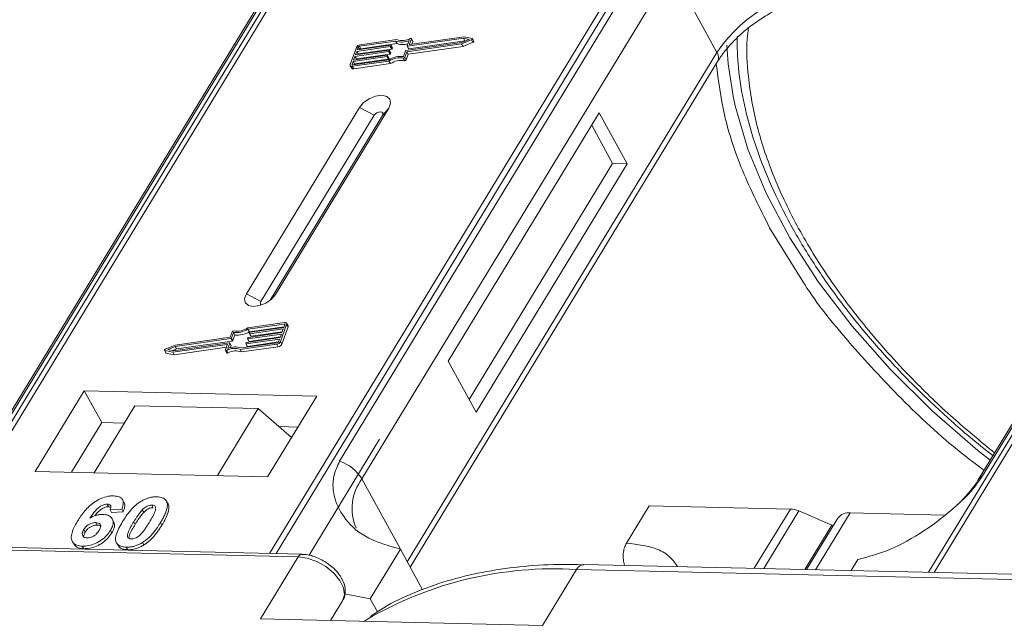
# Model space of a CAD drawing. Header units: millimetres. Extents: x 207 to 1682, y 260 to 1293.
# Tile 78 of 84: x 1429 to 1477, y 1057 to 1086. Entities that reach past the tile are written whole.
import ezdxf

# ---------------------------------------------------------------- set-up
doc = ezdxf.new("R2010")
doc.units = ezdxf.units.MM

msp = doc.modelspace()

# ---------------------------------------------------------------- linework, layer by layer
at = {"color": 7, "linetype": 'Continuous', "lineweight": 15}
for p, q in [((1446.289, 1096.093), (1424.609, 1060.463)), ((1424.878, 1060.457), (1446.575, 1096.114)), ((1462.791, 1095.742), (1441.095, 1060.085)), ((1441.428, 1060.077), (1463.108, 1095.707)), ((1495.493, 1094.964), (1473.704, 1059.154)), ((1473.973, 1059.148), (1495.779, 1094.985)), ((1442.264, 1090.027), (1426.951, 1064.861)), ((1427.165, 1065.048), (1442.478, 1090.213)), ((1459.882, 1089.814), (1444.569, 1064.648)), ((1445.677, 1063.771), (1460.99, 1088.937)), ((1463.232, 1084.839), (1460.99, 1088.937)), ((1476.369, 1063.919), (1491.682, 1089.084)), ((1491.468, 1088.898), (1476.155, 1063.732)), ((1450.69, 1085.55), (1447.931, 1085.158)), ((1450.734, 1085.623), (1448.048, 1085.242)), ((1448.192, 1085.405), (1448.123, 1085.531)), ((1450.975, 1085.489), (1450.69, 1085.55)), ((1450.759, 1085.423), (1450.69, 1085.55)), ((1451.122, 1085.541), (1450.734, 1085.623)), ((1451.207, 1085.404), (1451.138, 1085.531)), ((1445.403, 1085.102), (1445.097, 1084.251)), ((1447.079, 1085.138), (1445.418, 1084.902)), ((1445.444, 1084.973), (1447.104, 1085.209)), ((1445.495, 1085.115), (1445.444, 1084.973)), ((1445.563, 1084.99), (1445.495, 1085.115)), ((1447.341, 1085.411), (1445.553, 1085.157)), ((1445.553, 1085.157), (1445.622, 1085.031)), ((1447.395, 1085.486), (1445.579, 1085.228)), ((1445.622, 1085.031), (1447.41, 1085.285)), ((1447.148, 1085.012), (1447.079, 1085.138)), ((1447.121, 1085.194), (1447.108, 1085.159)), ((1447.177, 1085.033), (1447.108, 1085.159)), ((1447.189, 1085.077), (1447.12, 1085.203)), ((1447.19, 1085.068), (1447.121, 1085.194)), ((1447.177, 1085.033), (1447.19, 1085.068)), ((1447.41, 1085.285), (1447.341, 1085.411)), ((1447.854, 1084.945), (1450.614, 1085.337)), ((1447.898, 1084.884), (1450.607, 1085.268)), ((1447.914, 1085.172), (1448.013, 1085.446)), ((1447.915, 1085.163), (1447.984, 1085.037)), ((1448, 1085.032), (1447.931, 1085.158)), ((1447.967, 1084.758), (1450.676, 1085.142)), ((1448, 1085.032), (1450.759, 1085.423)), ((1448.031, 1085.256), (1448.124, 1085.513)), ((1448.039, 1085.242), (1448.031, 1085.256)), ((1448.124, 1085.513), (1448.193, 1085.387)), ((1448.145, 1085.256), (1448.193, 1085.387)), ((1450.607, 1085.268), (1451.099, 1085.476)), ((1450.676, 1085.142), (1450.607, 1085.268)), ((1450.614, 1085.337), (1450.975, 1085.489)), ((1450.676, 1085.142), (1451.168, 1085.35)), ((1450.759, 1085.423), (1450.799, 1085.415)), ((1451.099, 1085.476), (1451.168, 1085.35)), ((1446.9, 1084.641), (1445.24, 1084.405)), ((1445.265, 1084.476), (1446.926, 1084.712)), ((1445.329, 1084.654), (1445.265, 1084.476)), ((1446.989, 1084.889), (1445.329, 1084.654)), ((1445.398, 1084.528), (1445.329, 1084.654)), ((1445.355, 1084.725), (1447.015, 1084.96)), ((1445.418, 1084.902), (1445.355, 1084.725)), ((1445.398, 1084.528), (1447.058, 1084.763)), ((1445.487, 1084.776), (1445.418, 1084.902)), ((1445.475, 1084.742), (1445.487, 1084.776)), ((1445.487, 1084.776), (1447.148, 1085.012)), ((1446.969, 1084.515), (1446.9, 1084.641)), ((1446.942, 1084.698), (1446.93, 1084.662)), ((1446.999, 1084.536), (1446.93, 1084.662)), ((1447.011, 1084.581), (1446.942, 1084.707)), ((1446.942, 1084.698), (1447.011, 1084.572)), ((1447.058, 1084.763), (1446.989, 1084.889)), ((1446.999, 1084.536), (1447.011, 1084.572)), ((1447.031, 1084.946), (1447.019, 1084.91)), ((1447.088, 1084.784), (1447.019, 1084.91)), ((1447.1, 1084.829), (1447.031, 1084.955)), ((1447.1, 1084.82), (1447.031, 1084.946)), ((1447.088, 1084.784), (1447.1, 1084.82)), ((1447.722, 1084.568), (1447.791, 1084.442)), ((1447.727, 1084.65), (1447.825, 1084.924)), ((1447.799, 1084.609), (1447.898, 1084.884)), ((1447.868, 1084.483), (1447.799, 1084.609)), ((1447.868, 1084.483), (1447.967, 1084.758)), ((1447.967, 1084.758), (1447.898, 1084.884)), ((1463.232, 1084.839), (1447.919, 1059.674)), ((1445.099, 1084.196), (1445.168, 1084.07)), ((1445.24, 1084.405), (1445.189, 1084.264)), ((1445.189, 1084.264), (1445.205, 1084.235)), ((1445.197, 1084.164), (1447.013, 1084.422)), ((1445.266, 1084.038), (1445.197, 1084.164)), ((1445.222, 1084.235), (1447.01, 1084.488)), ((1445.309, 1084.279), (1445.24, 1084.405)), ((1445.266, 1084.038), (1447.082, 1084.296)), ((1445.297, 1084.245), (1445.309, 1084.279)), ((1445.309, 1084.279), (1446.969, 1084.515)), ((1445.386, 1084.493), (1445.398, 1084.528)), ((1447.082, 1084.296), (1447.013, 1084.422)), ((1448.062, 1059.413), (1463.265, 1084.398)), ((1445.561, 1082.134), (1439.959, 1072.927)), ((1445.561, 1082.134), (1446.282, 1081.744)), ((1446.282, 1081.744), (1440.68, 1072.537)), ((1441.139, 1072.61), (1446.691, 1081.734)), ((1441.396, 1072.894), (1446.998, 1082.101)), ((1446.998, 1082.101), (1446.691, 1081.734)), ((1457.414, 1081.862), (1449.944, 1069.586)), ((1458.793, 1079.34), (1457.414, 1081.862)), ((1458.075, 1079.357), (1457.04, 1081.248)), ((1450.978, 1067.694), (1458.075, 1079.357)), ((1451.323, 1067.064), (1458.793, 1079.34)), ((1458.793, 1079.34), (1458.075, 1079.357)), ((1465.837, 1076.189), (1467.564, 1073.401)), ((1440.68, 1072.537), (1439.959, 1072.927)), ((1441.396, 1072.894), (1441.207, 1072.668)), ((1441.852, 1071.494), (1440.035, 1071.236)), ((1441.826, 1071.423), (1440.038, 1071.169)), ((1441.645, 1070.556), (1441.951, 1071.407)), ((1441.853, 1071.375), (1441.826, 1071.423)), ((1442.019, 1071.335), (1441.95, 1071.462)), ((1441.951, 1071.407), (1442.02, 1071.281)), ((1439.249, 1071.048), (1439.151, 1070.773)), ((1439.322, 1071.007), (1439.223, 1070.733)), ((1439.391, 1070.881), (1439.322, 1071.007)), ((1441.694, 1070.933), (1440.034, 1070.697)), ((1440.107, 1071.043), (1440.038, 1071.169)), ((1440.059, 1070.768), (1441.719, 1071.004)), ((1440.106, 1070.96), (1440.119, 1070.995)), ((1440.106, 1070.95), (1440.175, 1070.824)), ((1440.107, 1071.043), (1441.821, 1071.286)), ((1441.783, 1071.181), (1440.123, 1070.945)), ((1440.192, 1070.819), (1440.123, 1070.945)), ((1440.148, 1071.016), (1441.808, 1071.252)), ((1440.192, 1070.819), (1441.732, 1071.038)), ((1441.63, 1070.755), (1441.694, 1070.933)), ((1441.714, 1070.429), (1442.02, 1071.281)), ((1441.719, 1071.004), (1441.783, 1071.181)), ((1441.808, 1071.252), (1441.859, 1071.394)), ((1436.358, 1070.108), (1439.118, 1070.5)), ((1439.194, 1070.712), (1436.435, 1070.32)), ((1439.151, 1070.773), (1436.441, 1070.389)), ((1436.504, 1070.194), (1439.263, 1070.586)), ((1439.134, 1070.485), (1439.036, 1070.211)), ((1439.203, 1070.368), (1439.134, 1070.494)), ((1439.203, 1070.359), (1439.134, 1070.485)), ((1439.263, 1070.586), (1439.194, 1070.712)), ((1439.292, 1070.607), (1439.223, 1070.733)), ((1439.292, 1070.607), (1439.391, 1070.881)), ((1439.653, 1070.172), (1441.47, 1070.43)), ((1439.707, 1070.247), (1441.495, 1070.501)), ((1439.928, 1070.463), (1439.941, 1070.499)), ((1439.928, 1070.454), (1439.997, 1070.328)), ((1441.605, 1070.684), (1439.944, 1070.449)), ((1440.013, 1070.323), (1439.944, 1070.449)), ((1439.97, 1070.52), (1441.63, 1070.755)), ((1440.013, 1070.323), (1441.553, 1070.541)), ((1440.017, 1070.711), (1440.03, 1070.747)), ((1440.017, 1070.702), (1440.086, 1070.576)), ((1440.103, 1070.571), (1440.034, 1070.697)), ((1440.103, 1070.571), (1441.642, 1070.789)), ((1441.47, 1070.43), (1441.539, 1070.304)), ((1441.554, 1070.543), (1441.605, 1070.684)), ((1441.714, 1070.429), (1441.645, 1070.556)), ((1435.911, 1070.127), (1435.98, 1070.001)), ((1435.926, 1070.116), (1436.314, 1070.034)), ((1435.995, 1069.99), (1435.926, 1070.116)), ((1436.441, 1070.389), (1435.95, 1070.182)), ((1435.995, 1069.99), (1436.383, 1069.908)), ((1436.435, 1070.32), (1436.073, 1070.168)), ((1436.073, 1070.168), (1436.358, 1070.108)), ((1436.314, 1070.034), (1439.001, 1070.416)), ((1436.383, 1069.908), (1436.314, 1070.034)), ((1436.318, 1070.116), (1436.504, 1070.194)), ((1436.383, 1069.908), (1438.972, 1070.276)), ((1436.504, 1070.194), (1436.435, 1070.32)), ((1439.017, 1070.401), (1438.925, 1070.144)), ((1438.925, 1070.126), (1438.994, 1070)), ((1439.048, 1069.996), (1438.979, 1070.122)), ((1439.014, 1070.392), (1439.001, 1070.416)), ((1439.165, 1070.254), (1439.203, 1070.359)), ((1439.722, 1070.046), (1439.653, 1070.172)), ((1439.722, 1070.046), (1441.539, 1070.304)), ((1449.944, 1069.586), (1451.323, 1067.064)), ((1431.943, 1068.132), (1429.515, 1064.142)), ((1443.436, 1067.868), (1431.943, 1068.132)), ((1431.943, 1068.132), (1432.805, 1066.556)), ((1441.008, 1063.879), (1443.436, 1067.868)), ((1434.441, 1067.39), (1432.424, 1064.075)), ((1434.441, 1067.39), (1440.547, 1067.25)), ((1438.53, 1063.935), (1440.547, 1067.25)), ((1440.547, 1067.25), (1442.191, 1065.823)), ((1432.805, 1066.556), (1431.311, 1064.101)), ((1433.918, 1066.53), (1432.805, 1066.556)), ((1442.502, 1066.333), (1441.578, 1066.355)), ((1446.55, 1065.742), (1443.057, 1060.003)), ((1429.515, 1064.142), (1441.008, 1063.879)), ((1445.677, 1063.771), (1447.574, 1060.305)), ((1433.902, 1062.614), (1433.833, 1062.74)), ((1435.964, 1062.736), (1435.958, 1062.747)), ((1433.08, 1062.525), (1433.149, 1062.399)), ((1433.798, 1062.274), (1433.214, 1062.235)), ((1433.214, 1062.235), (1433.283, 1062.109)), ((1433.283, 1062.109), (1433.867, 1062.148)), ((1433.798, 1062.274), (1433.867, 1062.148)), ((1434.881, 1062.115), (1434.812, 1062.241)), ((1435.283, 1062.475), (1435.352, 1062.349)), ((1436.036, 1062.617), (1436.105, 1062.49)), ((1458.759, 1060.603), (1459.88, 1062.444)), ((1459.88, 1062.444), (1466.864, 1062.284)), ((1466.864, 1062.284), (1465.08, 1059.352)), ((1467.283, 1062.186), (1465.552, 1059.341)), ((1467.283, 1062.186), (1468.913, 1061.49)), ((1433.392, 1061.667), (1433.324, 1061.793)), ((1469.215, 1061.832), (1467.67, 1059.293)), ((1468.116, 1059.282), (1469.826, 1062.092)), ((1474.479, 1061.985), (1469.826, 1062.092)), ((1431.916, 1061.268), (1431.985, 1061.142)), ((1432.515, 1061.613), (1432.584, 1061.487)), ((1433.236, 1061.227), (1433.305, 1061.101)), ((1434.389, 1061.648), (1434.458, 1061.522)), ((1435.715, 1061.618), (1435.784, 1061.492)), ((1467.578, 1059.295), (1468.913, 1061.49)), ((1468.958, 1061.409), (1468.913, 1061.49)), ((1408.343, 1060.707), (1442.526, 1059.923)), ((1442.708, 1060.048), (1408.525, 1060.832)), ((1431.351, 1060.677), (1431.42, 1060.551)), ((1431.845, 1060.447), (1431.914, 1060.321)), ((1433.538, 1060.611), (1433.607, 1060.485)), ((1434.019, 1060.397), (1434.088, 1060.271)), ((1434.826, 1060.632), (1434.895, 1060.506)), ((1447.574, 1060.305), (1446.08, 1057.85)), ((1447.574, 1060.305), (1448.674, 1058.293)), ((1442.526, 1059.923), (1440.658, 1056.854)), ((1469.87, 1059.242), (1470.201, 1059.786)), ((1454.602, 1056.534), (1456.282, 1059.296)), ((1456.282, 1059.296), (1521.649, 1057.796)), ((1522.014, 1058.046), (1456.648, 1059.546)), ((1456.658, 1059.545), (1456.648, 1059.546)), ((1444.817, 1058.091), (1446.08, 1057.85)), ((1446.08, 1057.85), (1446.437, 1057.197)), ((1444.719, 1057.747), (1444.127, 1056.774)), ((1444.127, 1056.774), (1444.719, 1057.747)), ((1440.658, 1056.854), (1454.602, 1056.534))]:
    msp.add_line(p, q, dxfattribs=at)
at = {"color": 7, "linetype": 'Continuous', "lineweight": 15, "flags": 128}
for points in [[(1448.07, 1085.535), (1448.081, 1085.54), (1448.093, 1085.542), (1448.104, 1085.542), (1448.113, 1085.54), (1448.12, 1085.535), (1448.124, 1085.529), (1448.125, 1085.521), (1448.124, 1085.513)], [(1451.122, 1085.541), (1451.132, 1085.537), (1451.138, 1085.531), (1451.14, 1085.522), (1451.138, 1085.512), (1451.133, 1085.502), (1451.124, 1085.492), (1451.112, 1085.483), (1451.099, 1085.476)], [(1447.104, 1085.209), (1447.108, 1085.209), (1447.112, 1085.209), (1447.116, 1085.207), (1447.118, 1085.206), (1447.12, 1085.203), (1447.121, 1085.201), (1447.121, 1085.198), (1447.121, 1085.194)], [(1447.931, 1085.158), (1447.926, 1085.157), (1447.923, 1085.158), (1447.919, 1085.159), (1447.917, 1085.161), (1447.915, 1085.163), (1447.914, 1085.166), (1447.914, 1085.169), (1447.914, 1085.172)], [(1448.048, 1085.242), (1448.044, 1085.241), (1448.04, 1085.242), (1448.036, 1085.243), (1448.034, 1085.245), (1448.032, 1085.247), (1448.031, 1085.25), (1448.031, 1085.253), (1448.031, 1085.256)], [(1451.168, 1085.35), (1451.181, 1085.357), (1451.193, 1085.365), (1451.202, 1085.376), (1451.207, 1085.386), (1451.209, 1085.396), (1451.207, 1085.404)], [(1464.03, 1082.688), (1463.787, 1084.281), (1463.723, 1085.203)], [(1446.926, 1084.712), (1446.93, 1084.712), (1446.934, 1084.712), (1446.937, 1084.711), (1446.94, 1084.709), (1446.942, 1084.707), (1446.943, 1084.704), (1446.943, 1084.701), (1446.942, 1084.698)], [(1447.015, 1084.96), (1447.019, 1084.961), (1447.023, 1084.96), (1447.027, 1084.959), (1447.029, 1084.957), (1447.031, 1084.955), (1447.032, 1084.952), (1447.032, 1084.949), (1447.031, 1084.946)], [(1445.197, 1084.164), (1445.171, 1084.162), (1445.147, 1084.164), (1445.127, 1084.171), (1445.111, 1084.181), (1445.099, 1084.195), (1445.093, 1084.211), (1445.093, 1084.23), (1445.097, 1084.251)], [(1445.189, 1084.264), (1445.187, 1084.257), (1445.188, 1084.251), (1445.19, 1084.245), (1445.193, 1084.24), (1445.199, 1084.237), (1445.206, 1084.235), (1445.213, 1084.234), (1445.222, 1084.235)], [(1446.998, 1082.101), (1447.086, 1082.337), (1447.052, 1082.54), (1446.9, 1082.678), (1446.653, 1082.731), (1446.35, 1082.691), (1446.036, 1082.563), (1445.759, 1082.368), (1445.561, 1082.134)], [(1476.743, 1064.697), (1476.143, 1065.178), (1473.883, 1067.138), (1471.8, 1069.192), (1469.919, 1071.317), (1468.258, 1073.491), (1466.836, 1075.69), (1465.666, 1077.892), (1464.763, 1080.073), (1464.134, 1082.21), (1464.03, 1082.688)], [(1446.691, 1081.734), (1446.716, 1081.802), (1446.706, 1081.86), (1446.663, 1081.899), (1446.593, 1081.914), (1446.507, 1081.903), (1446.417, 1081.866), (1446.338, 1081.81), (1446.282, 1081.744)], [(1439.959, 1072.927), (1439.871, 1072.691), (1439.905, 1072.488), (1440.057, 1072.35), (1440.304, 1072.297), (1440.607, 1072.337), (1440.921, 1072.465), (1441.198, 1072.66), (1441.396, 1072.894)], [(1440.68, 1072.537), (1440.654, 1072.47), (1440.664, 1072.412), (1440.708, 1072.372), (1440.712, 1072.37)], [(1441.859, 1071.394), (1441.861, 1071.4), (1441.861, 1071.407), (1441.859, 1071.412), (1441.855, 1071.417), (1441.85, 1071.42), (1441.843, 1071.422), (1441.835, 1071.423), (1441.826, 1071.423)], [(1441.852, 1071.494), (1441.878, 1071.495), (1441.902, 1071.493), (1441.922, 1071.486), (1441.938, 1071.476), (1441.949, 1071.462), (1441.955, 1071.446), (1441.956, 1071.427), (1441.951, 1071.407)], [(1440.123, 1070.945), (1440.118, 1070.945), (1440.114, 1070.945), (1440.111, 1070.946), (1440.108, 1070.948), (1440.107, 1070.95), (1440.106, 1070.953), (1440.105, 1070.956), (1440.106, 1070.96)], [(1439.118, 1070.5), (1439.122, 1070.5), (1439.126, 1070.499), (1439.129, 1070.498), (1439.132, 1070.497), (1439.134, 1070.494), (1439.135, 1070.492), (1439.135, 1070.488), (1439.134, 1070.485)], [(1439.944, 1070.449), (1439.94, 1070.448), (1439.936, 1070.449), (1439.933, 1070.45), (1439.93, 1070.452), (1439.928, 1070.454), (1439.927, 1070.457), (1439.927, 1070.46), (1439.928, 1070.463)], [(1440.034, 1070.697), (1440.029, 1070.697), (1440.025, 1070.697), (1440.022, 1070.698), (1440.019, 1070.7), (1440.017, 1070.702), (1440.016, 1070.705), (1440.016, 1070.708), (1440.017, 1070.711)], [(1435.926, 1070.116), (1435.917, 1070.12), (1435.911, 1070.127), (1435.908, 1070.135), (1435.91, 1070.145), (1435.916, 1070.156), (1435.925, 1070.166), (1435.936, 1070.175), (1435.95, 1070.182)], [(1438.979, 1070.122), (1438.967, 1070.117), (1438.955, 1070.115), (1438.945, 1070.115), (1438.935, 1070.117), (1438.929, 1070.122), (1438.924, 1070.128), (1438.923, 1070.136), (1438.925, 1070.144)], [(1438.994, 1070), (1438.998, 1069.996), (1439.004, 1069.991), (1439.014, 1069.989), (1439.024, 1069.989), (1439.036, 1069.991), (1439.048, 1069.996)], [(1439.001, 1070.416), (1439.005, 1070.416), (1439.009, 1070.415), (1439.012, 1070.414), (1439.015, 1070.413), (1439.017, 1070.41), (1439.018, 1070.408), (1439.018, 1070.404), (1439.017, 1070.401)], [(1442.526, 1059.923), (1442.972, 1059.859), (1443.44, 1059.692), (1443.888, 1059.437), (1444.279, 1059.114), (1444.577, 1058.753), (1444.759, 1058.384), (1444.808, 1058.039), (1444.719, 1057.747)], [(1456.648, 1059.546), (1456.648, 1059.546), (1456.548, 1059.531), (1456.452, 1059.483), (1456.362, 1059.404), (1456.282, 1059.296)], [(1445.789, 1056.736), (1445.799, 1056.743), (1445.905, 1056.813)]]:
    msp.add_lwpolyline(points, dxfattribs=at)
at = {"color": 7, "linetype": 'Continuous', "lineweight": 15}
for centre, radius, start, end in [((1469.405, 1080.687), 7.439, 91.2925, 146.0732), ((1447.677, 1086.254), 0.819, 249.8549, 298.6145), ((1445.608, 1085.001), 0.229, 97.4207, 153.8527), ((1445.563, 1085.081), 0.0762, 97.4207, 153.8527), ((1447.074, 1085.175), 0.0381, 277.4207, 333.8527), ((1447.179, 1085.072), 0.011, 336.9348, 26.0002), ((1447.632, 1086.27), 0.907, 251.2927, 294.8085), ((1447.692, 1086.087), 0.85, 250.6487, 287.8017), ((1447.995, 1085.046), 0.0149, 216.6597, 287.1115), ((1448.173, 1085.395), 0.0214, 336.1246, 26.8104), ((1445.632, 1084.954), 0.0769, 97.5763, 152.4403), ((1446.895, 1084.679), 0.0381, 277.4207, 333.8527), ((1446.985, 1084.927), 0.0381, 277.4207, 333.8527), ((1447.613, 1083.482), 1.173, 84.4424, 120.9301), ((1447.001, 1084.576), 0.011, 336.9348, 26.0002), ((1447.556, 1083.585), 0.998, 80.3986, 122.9491), ((1447.053, 1084.801), 0.0381, 277.4207, 333.8527), ((1447.09, 1084.824), 0.011, 336.9348, 26.0002), ((1447.143, 1085.049), 0.0381, 277.4207, 333.8527), ((1447.733, 1084.641), 0.0736, 261.7629, 334.647), ((1447.859, 1084.907), 0.0381, 97.4207, 153.8527), ((1462.89, 1084.592), 0.422, 332.7392, 35.9387), ((1445.239, 1084.123), 0.0892, 216.6597, 287.1115), ((1446.964, 1084.553), 0.0381, 277.4207, 333.8527), ((1447.625, 1083.458), 0.998, 80.3986, 122.9491), ((1447.802, 1084.515), 0.0736, 261.7629, 334.647), ((1439.316, 1071.016), 0.0736, 81.7629, 154.647), ((1439.435, 1072.175), 1.173, 264.4424, 300.9301), ((1439.493, 1072.073), 0.998, 260.3986, 302.9491), ((1439.504, 1072.049), 1.173, 264.4424, 300.9301), ((1440.153, 1070.978), 0.0381, 97.4207, 153.8527), ((1441.959, 1071.307), 0.0661, 336.9348, 26.0002), ((1439.189, 1070.75), 0.0381, 277.4207, 333.8527), ((1439.258, 1070.624), 0.0381, 277.4207, 333.8527), ((1439.975, 1070.482), 0.0381, 97.4207, 153.8527), ((1440.064, 1070.73), 0.0381, 97.4207, 153.8527), ((1440.098, 1070.585), 0.0149, 216.6597, 287.1115), ((1440.187, 1070.833), 0.0149, 216.6597, 287.1115), ((1441.44, 1070.656), 0.229, 277.4207, 333.8527), ((1441.485, 1070.576), 0.0762, 277.4207, 333.8527), ((1441.509, 1070.53), 0.229, 277.4207, 333.8527), ((1435.998, 1070.011), 0.0212, 210.2186, 262.8226), ((1439.371, 1069.403), 0.819, 69.8549, 118.6145), ((1439.416, 1069.387), 0.907, 71.2927, 114.8085), ((1439.44, 1069.277), 0.819, 69.8549, 118.6145), ((1439.193, 1070.363), 0.011, 336.9348, 26.0002), ((1440.009, 1070.337), 0.0149, 216.6597, 287.1115), ((1443.927, 1062.699), 2.052, 31.4947, 71.765), ((1447.623, 1062.308), 2.434, 143.0587, 202.974), ((1476.567, 1063.475), 0.486, 114.0436, 148.1804), ((1466.814, 1061.131), 1.154, 66.0507, 87.522), ((1469.745, 1061.433), 0.664, 83.0653, 142.99), ((1442.718, 1059.837), 0.21, 92.0598, 156.0028), ((1455.179, 1040.978), 18.351, 86.5538, 120.3559)]:
    msp.add_arc(centre, radius, start, end, dxfattribs=at)
for points, knots in [([(1463.281, 1084.401), (1463.33, 1084.486), (1463.501, 1084.785), (1463.908, 1085.264), (1464.435, 1085.777), (1464.989, 1086.226), (1465.516, 1086.588), (1465.885, 1086.797), (1466.02, 1086.874)], [0, 0, 0, 0, 0.097286, 0.340622, 0.525469, 0.686972, 0.885597, 1, 1, 1, 1]), ([(1464.799, 1086.062), (1464.774, 1085.882), (1464.67, 1085.12), (1464.763, 1083.493), (1465.158, 1081.202), (1466.011, 1078.677), (1467.215, 1076.157), (1468.772, 1073.629), (1470.698, 1071.08), (1472.824, 1068.745), (1474.935, 1066.723), (1476.316, 1065.594), (1476.966, 1065.064)], [0, 0, 0, 0, 0.02889, 0.122757, 0.242809, 0.359588, 0.472862, 0.586123, 0.702903, 0.822968, 0.916819, 1, 1, 1, 1]), ([(1464.229, 1085.635), (1464.238, 1085.126), (1464.257, 1084.026), (1464.558, 1082.264), (1465.07, 1080.383), (1465.799, 1078.475), (1466.728, 1076.558), (1467.849, 1074.648), (1469.149, 1072.761), (1470.61, 1070.915), (1472.209, 1069.132), (1473.913, 1067.447), (1475.47, 1066.043), (1476.487, 1065.234), (1476.879, 1064.922)], [0, 0, 0, 0, 0.076815, 0.165863, 0.254877, 0.343766, 0.432452, 0.520841, 0.608836, 0.696261, 0.782771, 0.867621, 0.948878, 1, 1, 1, 1]), ([(1463.199, 1084.289), (1463.306, 1083.458), (1463.528, 1081.744), (1464.416, 1079.012), (1465.365, 1077.127), (1465.837, 1076.189)], [0, 0, 0, 0, 0.321295, 0.662487, 1, 1, 1, 1]), ([(1467.564, 1073.401), (1467.567, 1073.396), (1468.165, 1072.431), (1469.737, 1070.513), (1472.309, 1067.721), (1474.592, 1065.592), (1476.061, 1064.486), (1476.44, 1064.201)], [0, 0, 0, 0, 0.001589, 0.294958, 0.593711, 0.895232, 1, 1, 1, 1]), ([(1444.569, 1064.648), (1444.458, 1064.402), (1444.173, 1063.772), (1444.282, 1062.755), (1444.84, 1061.68), (1445.931, 1060.761), (1447.028, 1060.456), (1447.574, 1060.305)], [0, 0, 0, 0, 0.125713, 0.321276, 0.524466, 0.763484, 1, 1, 1, 1]), ([(1470.201, 1059.786), (1470.719, 1059.923), (1471.755, 1060.197), (1473.503, 1061.167), (1474.94, 1062.276), (1475.905, 1063.241), (1476.244, 1063.735), (1476.369, 1063.919)], [0, 0, 0, 0, 0.249096, 0.498243, 0.745205, 0.90541, 1, 1, 1, 1]), ([(1476.153, 1063.731), (1476.15, 1063.725), (1476.056, 1063.541), (1475.741, 1063.139), (1475.34, 1062.681), (1475.047, 1062.425), (1474.968, 1062.357)], [0, 0, 0, 0, 0.014876, 0.423831, 0.846052, 1, 1, 1, 1]), ([(1431.616, 1061.696), (1431.668, 1061.777), (1431.824, 1062.024), (1432.097, 1062.363), (1432.486, 1062.671), (1432.848, 1062.851), (1433.166, 1062.929), (1433.337, 1062.932), (1433.399, 1062.933)], [0, 0, 0, 0, 0.142337, 0.429127, 0.589943, 0.751205, 0.909895, 1, 1, 1, 1]), ([(1433.399, 1062.933), (1433.493, 1062.924), (1433.663, 1062.908), (1433.818, 1062.79), (1433.888, 1062.616), (1433.86, 1062.432), (1433.812, 1062.309), (1433.798, 1062.274)], [0, 0, 0, 0, 0.2426908, 0.4390024, 0.635006, 0.8950587, 1, 1, 1, 1]), ([(1433.839, 1061.666), (1433.891, 1061.748), (1434.007, 1061.934), (1434.256, 1062.257), (1434.515, 1062.512), (1434.705, 1062.636), (1434.726, 1062.65)], [0, 0, 0, 0, 0.237381, 0.538918, 0.949082, 1, 1, 1, 1]), ([(1434.726, 1062.65), (1434.776, 1062.68), (1434.879, 1062.741), (1435.044, 1062.809), (1435.21, 1062.857), (1435.346, 1062.877), (1435.453, 1062.884), (1435.506, 1062.884), (1435.532, 1062.884)], [0, 0, 0, 0, 0.193776, 0.3936, 0.587864, 0.788908, 0.894169, 1, 1, 1, 1]), ([(1435.532, 1062.884), (1435.58, 1062.881), (1435.675, 1062.876), (1435.801, 1062.846), (1435.909, 1062.796), (1435.975, 1062.732), (1436.016, 1062.67), (1436.029, 1062.635), (1436.036, 1062.617)], [0, 0, 0, 0, 0.192627, 0.388684, 0.582013, 0.783201, 0.891038, 1, 1, 1, 1]), ([(1433.08, 1062.525), (1433.039, 1062.523), (1432.957, 1062.518), (1432.81, 1062.459), (1432.644, 1062.356), (1432.431, 1062.135), (1432.301, 1061.952), (1432.213, 1061.826)], [0, 0, 0, 0, 0.112049, 0.22438, 0.370115, 0.570276, 1, 1, 1, 1]), ([(1432.459, 1061.944), (1432.459, 1061.944), (1432.515, 1062.021), (1432.618, 1062.141), (1432.796, 1062.287), (1432.946, 1062.365), (1433.069, 1062.397), (1433.126, 1062.399), (1433.149, 1062.399)], [0, 0, 0, 0, 0.000071, 0.368569, 0.571075, 0.774891, 0.911654, 1, 1, 1, 1]), ([(1433.214, 1062.235), (1433.234, 1062.283), (1433.266, 1062.358), (1433.255, 1062.448), (1433.209, 1062.499), (1433.144, 1062.521), (1433.097, 1062.524), (1433.08, 1062.525)], [0, 0, 0, 0, 0.33384, 0.524547, 0.716372, 0.891824, 1, 1, 1, 1]), ([(1433.149, 1062.399), (1433.188, 1062.398), (1433.231, 1062.396), (1433.256, 1062.377), (1433.258, 1062.375)], [0, 0, 0, 0, 0.900108, 1, 1, 1, 1]), ([(1433.867, 1062.148), (1433.894, 1062.228), (1433.949, 1062.388), (1433.956, 1062.555), (1433.902, 1062.608), (1433.899, 1062.611)], [0, 0, 0, 0, 0.481785, 0.969308, 1, 1, 1, 1]), ([(1434.389, 1061.648), (1434.414, 1061.689), (1434.464, 1061.771), (1434.536, 1061.882), (1434.604, 1061.981), (1434.667, 1062.068), (1434.734, 1062.156), (1434.786, 1062.213), (1434.812, 1062.241)], [0, 0, 0, 0, 0.20527, 0.410616, 0.557148, 0.703844, 0.851475, 1, 1, 1, 1]), ([(1434.812, 1062.241), (1434.854, 1062.283), (1434.924, 1062.351), (1435.048, 1062.427), (1435.162, 1062.466), (1435.239, 1062.474), (1435.279, 1062.475), (1435.283, 1062.475)], [0, 0, 0, 0, 0.334804, 0.542561, 0.750382, 0.970721, 1, 1, 1, 1]), ([(1434.881, 1062.115), (1434.923, 1062.157), (1434.993, 1062.225), (1435.117, 1062.301), (1435.231, 1062.34), (1435.308, 1062.348), (1435.348, 1062.349), (1435.352, 1062.349)], [0, 0, 0, 0, 0.334804, 0.542561, 0.750382, 0.970721, 1, 1, 1, 1]), ([(1435.283, 1062.475), (1435.323, 1062.47), (1435.391, 1062.462), (1435.456, 1062.414), (1435.483, 1062.326), (1435.453, 1062.158), (1435.331, 1061.914), (1435.219, 1061.726), (1435.162, 1061.631)], [0, 0, 0, 0, 0.1056461, 0.1862213, 0.267042, 0.4315406, 0.7127076, 1, 1, 1, 1]), ([(1436.036, 1062.617), (1436.044, 1062.583), (1436.06, 1062.514), (1436.05, 1062.37), (1436.004, 1062.187), (1435.916, 1061.983), (1435.818, 1061.793), (1435.749, 1061.676), (1435.715, 1061.618)], [0, 0, 0, 0, 0.118432, 0.239329, 0.449434, 0.664178, 0.83182, 1, 1, 1, 1]), ([(1435.784, 1061.492), (1435.832, 1061.574), (1435.94, 1061.757), (1436.076, 1062.059), (1436.144, 1062.32), (1436.113, 1062.456), (1436.105, 1062.49)], [0, 0, 0, 0, 0.236775, 0.527928, 0.878334, 1, 1, 1, 1]), ([(1436.105, 1062.49), (1436.093, 1062.523), (1436.075, 1062.571), (1436.036, 1062.607), (1436.023, 1062.618)], [0, 0, 0, 0, 0.667997, 1, 1, 1, 1]), ([(1431.845, 1060.447), (1431.752, 1060.456), (1431.565, 1060.473), (1431.381, 1060.603), (1431.285, 1060.795), (1431.313, 1061.128), (1431.465, 1061.442), (1431.595, 1061.66), (1431.616, 1061.696)], [0, 0, 0, 0, 0.148269, 0.297647, 0.442421, 0.607851, 0.935658, 1, 1, 1, 1]), ([(1432.213, 1061.826), (1432.264, 1061.855), (1432.369, 1061.914), (1432.507, 1061.967), (1432.617, 1061.996), (1432.699, 1062.011), (1432.779, 1062.019), (1432.831, 1062.02), (1432.857, 1062.02)], [0, 0, 0, 0, 0.243654, 0.49576, 0.617892, 0.741503, 0.870025, 1, 1, 1, 1]), ([(1432.857, 1062.02), (1432.95, 1062.01), (1433.136, 1061.99), (1433.306, 1061.852), (1433.384, 1061.663), (1433.354, 1061.444), (1433.272, 1061.294), (1433.236, 1061.227)], [0, 0, 0, 0, 0.210216, 0.421975, 0.620016, 0.831037, 1, 1, 1, 1]), ([(1433.305, 1061.101), (1433.348, 1061.183), (1433.434, 1061.349), (1433.454, 1061.547), (1433.399, 1061.633), (1433.381, 1061.661)], [0, 0, 0, 0, 0.401791, 0.807526, 1, 1, 1, 1]), ([(1434.019, 1060.397), (1433.926, 1060.406), (1433.739, 1060.423), (1433.558, 1060.55), (1433.468, 1060.748), (1433.529, 1061.126), (1433.713, 1061.446), (1433.839, 1061.666)], [0, 0, 0, 0, 0.147528, 0.296569, 0.43214, 0.608737, 1, 1, 1, 1]), ([(1434.458, 1061.522), (1434.483, 1061.563), (1434.533, 1061.645), (1434.605, 1061.756), (1434.673, 1061.855), (1434.736, 1061.942), (1434.803, 1062.03), (1434.855, 1062.087), (1434.881, 1062.115)], [0, 0, 0, 0, 0.20527, 0.4106157, 0.5571475, 0.7038444, 0.8514751, 1, 1, 1, 1]), ([(1432.083, 1060.857), (1432.037, 1060.862), (1431.944, 1060.873), (1431.862, 1060.948), (1431.829, 1061.046), (1431.856, 1061.159), (1431.897, 1061.233), (1431.916, 1061.268)], [0, 0, 0, 0, 0.207905, 0.419981, 0.630626, 0.821735, 1, 1, 1, 1]), ([(1433.236, 1061.227), (1433.18, 1061.145), (1433.068, 1060.979), (1432.806, 1060.748), (1432.49, 1060.569), (1432.15, 1060.458), (1431.947, 1060.451), (1431.845, 1060.447)], [0, 0, 0, 0, 0.197831, 0.3973, 0.59891, 0.798741, 1, 1, 1, 1]), ([(1431.916, 1061.268), (1431.95, 1061.319), (1432.007, 1061.402), (1432.136, 1061.505), (1432.264, 1061.569), (1432.397, 1061.609), (1432.476, 1061.612), (1432.515, 1061.613)], [0, 0, 0, 0, 0.2767209, 0.4568705, 0.6370074, 0.8240683, 1, 1, 1, 1]), ([(1431.985, 1061.142), (1432.019, 1061.193), (1432.076, 1061.276), (1432.205, 1061.379), (1432.333, 1061.443), (1432.466, 1061.483), (1432.545, 1061.486), (1432.584, 1061.487)], [0, 0, 0, 0, 0.276721, 0.45687, 0.637007, 0.824068, 1, 1, 1, 1]), ([(1432.669, 1061.216), (1432.634, 1061.163), (1432.578, 1061.079), (1432.458, 1060.97), (1432.338, 1060.905), (1432.207, 1060.862), (1432.127, 1060.859), (1432.083, 1060.857)], [0, 0, 0, 0, 0.2886974, 0.4635526, 0.6399417, 0.8018084, 1, 1, 1, 1]), ([(1432.515, 1061.613), (1432.562, 1061.608), (1432.648, 1061.6), (1432.728, 1061.54), (1432.763, 1061.455), (1432.738, 1061.34), (1432.693, 1061.259), (1432.669, 1061.216)], [0, 0, 0, 0, 0.213757, 0.394944, 0.576585, 0.777311, 1, 1, 1, 1]), ([(1432.584, 1061.487), (1432.633, 1061.484), (1432.7, 1061.48), (1432.739, 1061.447), (1432.75, 1061.438)], [0, 0, 0, 0, 0.715718, 1, 1, 1, 1]), ([(1434.268, 1060.806), (1434.222, 1060.812), (1434.148, 1060.822), (1434.088, 1060.877), (1434.07, 1060.972), (1434.105, 1061.14), (1434.23, 1061.38), (1434.335, 1061.558), (1434.389, 1061.648)], [0, 0, 0, 0, 0.125351, 0.202197, 0.279182, 0.459742, 0.727968, 1, 1, 1, 1]), ([(1434.16, 1060.891), (1434.164, 1060.922), (1434.178, 1061.038), (1434.302, 1061.255), (1434.405, 1061.433), (1434.458, 1061.522)], [0, 0, 0, 0, 0.159501, 0.57679, 1, 1, 1, 1]), ([(1435.162, 1061.631), (1435.137, 1061.59), (1435.086, 1061.508), (1435.015, 1061.397), (1434.947, 1061.298), (1434.884, 1061.212), (1434.818, 1061.125), (1434.766, 1061.068), (1434.74, 1061.04)], [0, 0, 0, 0, 0.205942, 0.411959, 0.558149, 0.704502, 0.851801, 1, 1, 1, 1]), ([(1435.715, 1061.618), (1435.663, 1061.536), (1435.546, 1061.35), (1435.301, 1061.032), (1435.045, 1060.775), (1434.854, 1060.65), (1434.826, 1060.632)], [0, 0, 0, 0, 0.236629, 0.537361, 0.932986, 1, 1, 1, 1]), ([(1434.895, 1060.506), (1434.944, 1060.538), (1435.041, 1060.604), (1435.206, 1060.745), (1435.381, 1060.926), (1435.542, 1061.129), (1435.676, 1061.319), (1435.748, 1061.434), (1435.784, 1061.492)], [0, 0, 0, 0, 0.11827, 0.23888, 0.450732, 0.667209, 0.83334, 1, 1, 1, 1]), ([(1431.931, 1060.853), (1431.92, 1060.877), (1431.898, 1060.93), (1431.926, 1061.034), (1431.966, 1061.107), (1431.985, 1061.142)], [0, 0, 0, 0, 0.296139, 0.660307, 1, 1, 1, 1]), ([(1431.914, 1060.321), (1432.014, 1060.325), (1432.216, 1060.331), (1432.546, 1060.438), (1432.857, 1060.61), (1433.126, 1060.839), (1433.244, 1061.012), (1433.305, 1061.101)], [0, 0, 0, 0, 0.198208, 0.398397, 0.584963, 0.787074, 1, 1, 1, 1]), ([(1434.74, 1061.04), (1434.698, 1060.998), (1434.629, 1060.93), (1434.505, 1060.855), (1434.393, 1060.816), (1434.315, 1060.807), (1434.275, 1060.807), (1434.268, 1060.806)], [0, 0, 0, 0, 0.333678, 0.540413, 0.747264, 0.961209, 1, 1, 1, 1]), ([(1431.43, 1060.557), (1431.459, 1060.51), (1431.526, 1060.4), (1431.717, 1060.333), (1431.865, 1060.324), (1431.914, 1060.321)], [0, 0, 0, 0, 0.338595, 0.784132, 1, 1, 1, 1]), ([(1433.62, 1060.492), (1433.641, 1060.454), (1433.694, 1060.356), (1433.872, 1060.287), (1434.027, 1060.276), (1434.088, 1060.271)], [0, 0, 0, 0, 0.275409, 0.710365, 1, 1, 1, 1]), ([(1434.826, 1060.632), (1434.775, 1060.602), (1434.673, 1060.54), (1434.508, 1060.472), (1434.342, 1060.424), (1434.206, 1060.404), (1434.099, 1060.397), (1434.046, 1060.397), (1434.019, 1060.397)], [0, 0, 0, 0, 0.193769, 0.393564, 0.587886, 0.789131, 0.894283, 1, 1, 1, 1]), ([(1434.088, 1060.271), (1434.137, 1060.272), (1434.236, 1060.272), (1434.394, 1060.295), (1434.56, 1060.34), (1434.7, 1060.397), (1434.812, 1060.455), (1434.867, 1060.489), (1434.895, 1060.506)], [0, 0, 0, 0, 0.193594, 0.390501, 0.584817, 0.78683, 0.892868, 1, 1, 1, 1]), ([(1458.759, 1060.603), (1458.721, 1060.527), (1458.645, 1060.375), (1458.592, 1060.082), (1458.597, 1059.786), (1458.632, 1059.585), (1458.668, 1059.503), (1458.67, 1059.499)], [0, 0, 0, 0, 0.246585, 0.493169, 0.739754, 0.986338, 1, 1, 1, 1]), ([(1461.285, 1059.439), (1461.173, 1059.598), (1460.933, 1059.939), (1460.161, 1060.43), (1459.312, 1060.535), (1458.759, 1060.603)], [0, 0, 0, 0, 0.2328883, 0.5013307, 1, 1, 1, 1]), ([(1443.84, 1059.689), (1443.64, 1059.792), (1443.361, 1059.936), (1442.975, 1060.03), (1442.804, 1060.036), (1442.71, 1060.04)], [0, 0, 0, 0, 0.538027, 0.74783, 1, 1, 1, 1]), ([(1444.67, 1058.846), (1444.645, 1058.896), (1444.567, 1059.049), (1444.309, 1059.354), (1444.021, 1059.56), (1443.84, 1059.689)], [0, 0, 0, 0, 0.152643, 0.468497, 1, 1, 1, 1]), ([(1456.656, 1059.529), (1456.231, 1059.539), (1455.132, 1059.567), (1453.447, 1059.444), (1451.605, 1059.176), (1449.862, 1058.751), (1448.237, 1058.164), (1446.973, 1057.574), (1446.315, 1057.123), (1446.101, 1056.976)], [0, 0, 0, 0, 0.102044, 0.263482, 0.425867, 0.589227, 0.753733, 0.919712, 1, 1, 1, 1]), ([(1444.717, 1057.766), (1444.73, 1057.782), (1444.838, 1057.909), (1444.87, 1058.251), (1444.812, 1058.603), (1444.7, 1058.796), (1444.67, 1058.846)], [0, 0, 0, 0, 0.054424, 0.449377, 0.857077, 1, 1, 1, 1])]:
    msp.add_open_spline(points, degree=3, knots=knots, dxfattribs=at)

doc.saveas('drawing.dxf')
